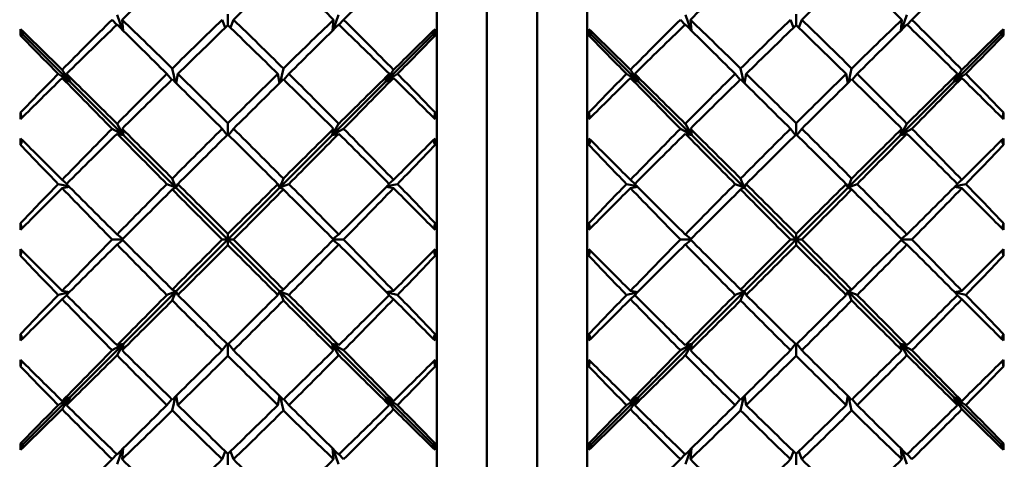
# Model space of a CAD drawing. Header units: inches. Extents: x 0.1 to 17, y 0.3 to 10.7.
# Tile 10 of 74: x 2.656 to 3.147, y 3.554 to 3.774. Entities that reach past the tile are written whole.
import ezdxf

# ---------------------------------------------------------------- set-up
doc = ezdxf.new("R2010")
doc.units = ezdxf.units.IN
doc.header["$LTSCALE"] = 0.5
doc.header["$MEASUREMENT"] = 0
doc.layers.add('Dimension (ANSI)', color=7, linetype='Continuous', lineweight=25)
doc.layers.add('Visible (ANSI)', color=7, linetype='Continuous', lineweight=50)
doc.styles.add('Note Text (ANSI)', font='tahoma.ttf')
doc.dimstyles.new('Default (ANSI)', dxfattribs={"dimscale": 0.5, "dimtxt": 0.12, "dimasz": 0.098425, "dimexe": 0.125, "dimexo": 0.0625, "dimgap": 0.031496, "dimtad": 0, "dimtih": 1, "dimtoh": 1, "dimrnd": 1e-08, "dimzin": 4, "dimdsep": 46, "dimtxsty": 'Note Text (ANSI)', "dimcen": 0.09, "dimdle": 0.393701, "dimclrd": 256, "dimclre": 256, "dimclrt": 256, "dimadec": 0, "dimazin": 1, "dimtfac": 1, "dimtofl": 0, "dimtmove": 0, "dimatfit": 3, "dimfxl": 1, "dimtolj": 1, "dimtzin": 4, "dimlwd": -1, "dimlwe": -1, "dimarcsym": 0})

# ---------------------------------------------------------------- blocks, each defined once
blk = doc.blocks.new('*D8')
at = {"layer": 'Defpoints', "color": 0, "transparency": 16777216}
for p in [(0.76001, 5.39592), (4.98488, 5.39592), (4.8545, 2.79392)]:
    blk.add_point(p, dxfattribs=at)
at = {"layer": 'Dimension (ANSI)', "transparency": 16777216}
for p, q in [((4.95363, 5.39592), (0.69751, 5.39592)), ((0.76001, 5.34671), (0.76001, 4.14192)), ((0.76001, 2.84314), (0.76001, 4.04793)), ((4.82325, 2.79392), (0.69751, 2.79392))]:
    blk.add_line(p, q, dxfattribs=at)
for points in [[(0.75181, 5.34671), (0.76822, 5.34671), (0.76001, 5.39592)], [(0.75181, 2.84314), (0.76822, 2.84314), (0.76001, 2.79392)]]:
    blk.add_solid(points, dxfattribs=at)
at = {"layer": 'Dimension (ANSI)', "transparency": 16777216, "insert": (0.68381, 4.12617), "char_height": 0.06, "attachment_point": 1, "style": 'Note Text (ANSI)'}
blk.add_mtext('\\A1;2.60', dxfattribs=at)

msp = doc.modelspace()

# ---------------------------------------------------------------- linework, layer by layer
at = {"layer": 'Visible (ANSI)'}
for p, q in [((2.86424, 3.22298), (2.86424, 4.10487)), ((2.93924, 3.22298), (2.93924, 4.10487)), ((2.88924, 3.24798), (2.88924, 4.07987)), ((2.91424, 3.24798), (2.91424, 4.07987)), ((2.70221, 3.77358), (2.70452, 3.77101)), ((2.70746, 3.76839), (2.70466, 3.77601)), ((2.70718, 3.77358), (2.70778, 3.76807)), ((2.7587, 3.76962), (2.75713, 3.77358)), ((2.75996, 3.77084), (2.75996, 3.77632)), ((2.76121, 3.76962), (2.76279, 3.77358)), ((2.81214, 3.76807), (2.81274, 3.77358)), ((2.81525, 3.77601), (2.81245, 3.76839)), ((2.8154, 3.77101), (2.81771, 3.77358)), ((2.98577, 3.77358), (2.98808, 3.77101)), ((2.99102, 3.76839), (2.98823, 3.77601)), ((2.99074, 3.77358), (2.99134, 3.76807)), ((3.04227, 3.76962), (3.04069, 3.77358)), ((3.04352, 3.77084), (3.04352, 3.77632)), ((3.04478, 3.76962), (3.04635, 3.77358)), ((3.0957, 3.76807), (3.0963, 3.77358)), ((3.09882, 3.77601), (3.09602, 3.76839)), ((3.09896, 3.77101), (3.10127, 3.77358)), ((2.65768, 3.76621), (2.65656, 3.76889)), ((2.86224, 3.76621), (2.86335, 3.76889)), ((2.94124, 3.76621), (2.94013, 3.76889)), ((3.1458, 3.76621), (3.14692, 3.76889)), ((2.65768, 3.76621), (2.65651, 3.76572)), ((2.65768, 3.76621), (2.6813, 3.74258)), ((2.86224, 3.76621), (2.83862, 3.74258)), ((2.86224, 3.76621), (2.86341, 3.76572)), ((2.94124, 3.76621), (2.94007, 3.76572)), ((2.94124, 3.76621), (2.96486, 3.74258)), ((3.1458, 3.76621), (3.12218, 3.74258)), ((3.1458, 3.76621), (3.14697, 3.76572)), ((2.6813, 3.74258), (2.6773, 3.7486)), ((2.7338, 3.74232), (2.73225, 3.74925)), ((2.78766, 3.74925), (2.78612, 3.74232)), ((2.84262, 3.7486), (2.83862, 3.74258)), ((2.96486, 3.74258), (2.96086, 3.7486)), ((3.01736, 3.74232), (3.01582, 3.74925)), ((3.07122, 3.74925), (3.06968, 3.74232)), ((3.12618, 3.7486), (3.12218, 3.74258)), ((2.67528, 3.74655), (2.6813, 3.74258)), ((2.6813, 3.74258), (2.6773, 3.74449)), ((2.67939, 3.74655), (2.6813, 3.74258)), ((2.72953, 3.74655), (2.73204, 3.74364)), ((2.73501, 3.74655), (2.73414, 3.74198)), ((2.78578, 3.74198), (2.7849, 3.74655)), ((2.78788, 3.74364), (2.79039, 3.74655)), ((2.83862, 3.74258), (2.84464, 3.74655)), ((2.83862, 3.74258), (2.84053, 3.74655)), ((2.84262, 3.74449), (2.83862, 3.74258)), ((2.95884, 3.74655), (2.96486, 3.74258)), ((2.96486, 3.74258), (2.96086, 3.74449)), ((2.96295, 3.74655), (2.96486, 3.74258)), ((3.01309, 3.74655), (3.0156, 3.74364)), ((3.01858, 3.74655), (3.0177, 3.74198)), ((3.06934, 3.74198), (3.06847, 3.74655)), ((3.07144, 3.74364), (3.07395, 3.74655)), ((3.12218, 3.74258), (3.1282, 3.74655)), ((3.12218, 3.74258), (3.12409, 3.74655)), ((3.12618, 3.74449), (3.12218, 3.74258)), ((2.6813, 3.74258), (2.70787, 3.71601)), ((2.83862, 3.74258), (2.81205, 3.71601)), ((2.96486, 3.74258), (2.99143, 3.71601)), ((3.12218, 3.74258), (3.09561, 3.71601)), ((2.657, 3.72442), (2.65651, 3.72721)), ((2.86291, 3.72442), (2.86341, 3.72721)), ((2.94057, 3.72442), (2.94007, 3.72721)), ((3.14648, 3.72442), (3.14697, 3.72721)), ((2.70221, 3.71919), (2.70787, 3.71601)), ((2.70787, 3.71601), (2.70466, 3.72167)), ((2.70718, 3.71919), (2.70787, 3.71601)), ((2.75961, 3.71604), (2.75713, 3.71919)), ((2.75996, 3.71638), (2.75996, 3.72199)), ((2.7603, 3.71604), (2.76279, 3.71919)), ((2.81525, 3.72167), (2.81205, 3.71601)), ((2.81205, 3.71601), (2.81274, 3.71919)), ((2.81205, 3.71601), (2.81771, 3.71919)), ((2.98577, 3.71919), (2.99143, 3.71601)), ((2.99143, 3.71601), (2.98823, 3.72167)), ((2.99074, 3.71919), (2.99143, 3.71601)), ((3.04318, 3.71604), (3.04069, 3.71919)), ((3.04352, 3.71638), (3.04352, 3.72199)), ((3.04387, 3.71604), (3.04635, 3.71919)), ((3.09882, 3.72167), (3.09561, 3.71601)), ((3.09561, 3.71601), (3.0963, 3.71919)), ((3.09561, 3.71601), (3.10127, 3.71919)), ((2.70787, 3.71601), (2.70466, 3.7167)), ((2.70787, 3.71601), (2.73402, 3.68987)), ((2.81205, 3.71601), (2.7859, 3.68987)), ((2.81525, 3.7167), (2.81205, 3.71601)), ((2.99143, 3.71601), (2.98823, 3.7167)), ((2.99143, 3.71601), (3.01758, 3.68987)), ((3.09561, 3.71601), (3.06946, 3.68987)), ((3.09882, 3.7167), (3.09561, 3.71601)), ((2.65754, 3.71342), (2.65651, 3.71115)), ((2.86238, 3.71342), (2.86341, 3.71115)), ((2.9411, 3.71342), (2.94007, 3.71115)), ((3.14594, 3.71342), (3.14697, 3.71115)), ((2.68056, 3.69045), (2.67528, 3.69161)), ((2.6773, 3.6937), (2.67955, 3.69177)), ((2.6773, 3.68952), (2.68081, 3.69019)), ((2.72953, 3.69161), (2.73402, 3.68987)), ((2.73402, 3.68987), (2.73225, 3.69435)), ((2.73402, 3.68987), (2.73225, 3.68887)), ((2.73501, 3.69161), (2.73402, 3.68987)), ((2.73402, 3.68987), (2.75996, 3.66392)), ((2.7859, 3.68987), (2.75996, 3.66392)), ((2.7859, 3.68987), (2.7849, 3.69161)), ((2.78766, 3.69435), (2.7859, 3.68987)), ((2.7859, 3.68987), (2.79039, 3.69161)), ((2.78766, 3.68887), (2.7859, 3.68987)), ((2.8391, 3.69019), (2.84262, 3.68952)), ((2.84464, 3.69161), (2.83936, 3.69045)), ((2.84036, 3.69177), (2.84262, 3.6937)), ((2.96412, 3.69045), (2.95884, 3.69161)), ((2.96086, 3.6937), (2.96311, 3.69177)), ((2.96086, 3.68952), (2.96438, 3.69019)), ((3.01309, 3.69161), (3.01758, 3.68987)), ((3.01758, 3.68987), (3.01582, 3.69435)), ((3.01758, 3.68987), (3.01582, 3.68887)), ((3.01858, 3.69161), (3.01758, 3.68987)), ((3.01758, 3.68987), (3.04352, 3.66392)), ((3.06946, 3.68987), (3.04352, 3.66392)), ((3.06946, 3.68987), (3.06847, 3.69161)), ((3.07122, 3.69435), (3.06946, 3.68987)), ((3.06946, 3.68987), (3.07395, 3.69161)), ((3.07122, 3.68887), (3.06946, 3.68987)), ((3.12266, 3.69019), (3.12618, 3.68952)), ((3.1282, 3.69161), (3.12292, 3.69045)), ((3.12393, 3.69177), (3.12618, 3.6937)), ((2.65718, 3.66938), (2.65651, 3.67202)), ((2.86274, 3.66938), (2.86341, 3.67202)), ((2.94074, 3.66938), (2.94007, 3.67202)), ((3.1463, 3.66938), (3.14697, 3.67202)), ((2.70466, 3.66643), (2.70748, 3.66423)), ((2.75996, 3.66392), (2.75996, 3.66675)), ((2.81244, 3.66423), (2.81525, 3.66643)), ((2.98823, 3.66643), (2.99104, 3.66423)), ((3.04352, 3.66392), (3.04352, 3.66675)), ((3.096, 3.66423), (3.09882, 3.66643)), ((2.70718, 3.66392), (2.70221, 3.66392)), ((2.70466, 3.66142), (2.70748, 3.66362)), ((2.73402, 3.63798), (2.75996, 3.66392)), ((2.75996, 3.66392), (2.75713, 3.66392)), ((2.75996, 3.66392), (2.75996, 3.6611)), ((2.7859, 3.63798), (2.75996, 3.66392)), ((2.75996, 3.66392), (2.76279, 3.66392)), ((2.81244, 3.66362), (2.81525, 3.66142)), ((2.81771, 3.66392), (2.81274, 3.66392)), ((2.99074, 3.66392), (2.98577, 3.66392)), ((2.98823, 3.66142), (2.99104, 3.66362)), ((3.01758, 3.63798), (3.04352, 3.66392)), ((3.04352, 3.66392), (3.04069, 3.66392)), ((3.04352, 3.66392), (3.04352, 3.6611)), ((3.06946, 3.63798), (3.04352, 3.66392)), ((3.04352, 3.66392), (3.04635, 3.66392)), ((3.096, 3.66362), (3.09882, 3.66142)), ((3.10127, 3.66392), (3.0963, 3.66392)), ((2.65718, 3.65847), (2.65651, 3.65583)), ((2.86274, 3.65847), (2.86341, 3.65583)), ((2.94074, 3.65847), (2.94007, 3.65583)), ((3.1463, 3.65847), (3.14697, 3.65583)), ((2.68056, 3.6374), (2.67528, 3.63624)), ((2.6773, 3.63833), (2.68081, 3.63766)), ((2.6773, 3.63415), (2.67955, 3.63607)), ((2.70787, 3.61183), (2.73402, 3.63798)), ((2.73402, 3.63798), (2.72953, 3.63624)), ((2.73225, 3.63898), (2.73402, 3.63798)), ((2.73225, 3.6335), (2.73402, 3.63798)), ((2.73402, 3.63798), (2.73501, 3.63624)), ((2.7849, 3.63624), (2.7859, 3.63798)), ((2.7859, 3.63798), (2.78766, 3.63898)), ((2.81205, 3.61183), (2.7859, 3.63798)), ((2.7859, 3.63798), (2.78766, 3.6335)), ((2.79039, 3.63624), (2.7859, 3.63798)), ((2.8391, 3.63766), (2.84262, 3.63833)), ((2.84464, 3.63624), (2.83936, 3.6374)), ((2.84036, 3.63607), (2.84262, 3.63415)), ((2.96412, 3.6374), (2.95884, 3.63624)), ((2.96086, 3.63833), (2.96438, 3.63766)), ((2.96086, 3.63415), (2.96311, 3.63607)), ((2.99143, 3.61183), (3.01758, 3.63798)), ((3.01758, 3.63798), (3.01309, 3.63624)), ((3.01582, 3.63898), (3.01758, 3.63798)), ((3.01582, 3.6335), (3.01758, 3.63798)), ((3.01758, 3.63798), (3.01858, 3.63624)), ((3.06847, 3.63624), (3.06946, 3.63798)), ((3.06946, 3.63798), (3.07122, 3.63898)), ((3.09561, 3.61183), (3.06946, 3.63798)), ((3.06946, 3.63798), (3.07122, 3.6335)), ((3.07395, 3.63624), (3.06946, 3.63798)), ((3.12266, 3.63766), (3.12618, 3.63833)), ((3.1282, 3.63624), (3.12292, 3.6374)), ((3.12393, 3.63607), (3.12618, 3.63415)), ((2.65754, 3.61443), (2.65651, 3.6167)), ((2.86238, 3.61443), (2.86341, 3.6167)), ((2.9411, 3.61443), (2.94007, 3.6167)), ((3.14594, 3.61443), (3.14697, 3.6167)), ((2.6813, 3.58526), (2.70787, 3.61183)), ((2.70787, 3.61183), (2.70221, 3.60866)), ((2.70466, 3.61114), (2.70787, 3.61183)), ((2.70466, 3.60618), (2.70787, 3.61183)), ((2.70787, 3.61183), (2.70718, 3.60866)), ((2.75961, 3.61181), (2.75713, 3.60866)), ((2.75996, 3.61147), (2.75996, 3.60585)), ((2.7603, 3.61181), (2.76279, 3.60866)), ((2.81274, 3.60866), (2.81205, 3.61183)), ((2.81205, 3.61183), (2.81525, 3.61114)), ((2.81771, 3.60866), (2.81205, 3.61183)), ((2.81205, 3.61183), (2.81525, 3.60618)), ((2.83862, 3.58526), (2.81205, 3.61183)), ((2.96486, 3.58526), (2.99143, 3.61183)), ((2.99143, 3.61183), (2.98577, 3.60866)), ((2.98823, 3.61114), (2.99143, 3.61183)), ((2.98823, 3.60618), (2.99143, 3.61183)), ((2.99143, 3.61183), (2.99074, 3.60866)), ((3.04318, 3.61181), (3.04069, 3.60866)), ((3.04352, 3.61147), (3.04352, 3.60585)), ((3.04387, 3.61181), (3.04635, 3.60866)), ((3.0963, 3.60866), (3.09561, 3.61183)), ((3.09561, 3.61183), (3.09882, 3.61114)), ((3.10127, 3.60866), (3.09561, 3.61183)), ((3.09561, 3.61183), (3.09882, 3.60618)), ((3.12218, 3.58526), (3.09561, 3.61183)), ((2.657, 3.60343), (2.65651, 3.60064)), ((2.86291, 3.60343), (2.86341, 3.60064)), ((2.94057, 3.60343), (2.94007, 3.60064)), ((3.14648, 3.60343), (3.14697, 3.60064)), ((2.65768, 3.56164), (2.6813, 3.58526)), ((2.6813, 3.58526), (2.67528, 3.5813)), ((2.6773, 3.58336), (2.6813, 3.58526)), ((2.6773, 3.57924), (2.6813, 3.58526)), ((2.6813, 3.58526), (2.67939, 3.5813)), ((2.72953, 3.5813), (2.73204, 3.58421)), ((2.7338, 3.58553), (2.73225, 3.5786)), ((2.73501, 3.5813), (2.73414, 3.58587)), ((2.78578, 3.58587), (2.7849, 3.5813)), ((2.78766, 3.5786), (2.78612, 3.58553)), ((2.78788, 3.58421), (2.79039, 3.5813)), ((2.83862, 3.58526), (2.84262, 3.58336)), ((2.84464, 3.5813), (2.83862, 3.58526)), ((2.84053, 3.5813), (2.83862, 3.58526)), ((2.83862, 3.58526), (2.84262, 3.57924)), ((2.86224, 3.56164), (2.83862, 3.58526)), ((2.94124, 3.56164), (2.96486, 3.58526)), ((2.96486, 3.58526), (2.95884, 3.5813)), ((2.96086, 3.58336), (2.96486, 3.58526)), ((2.96086, 3.57924), (2.96486, 3.58526)), ((2.96486, 3.58526), (2.96295, 3.5813)), ((3.01309, 3.5813), (3.0156, 3.58421)), ((3.01736, 3.58553), (3.01582, 3.5786)), ((3.01858, 3.5813), (3.0177, 3.58587)), ((3.06934, 3.58587), (3.06847, 3.5813)), ((3.07122, 3.5786), (3.06968, 3.58553)), ((3.07144, 3.58421), (3.07395, 3.5813)), ((3.12218, 3.58526), (3.12618, 3.58336)), ((3.1282, 3.5813), (3.12218, 3.58526)), ((3.12409, 3.5813), (3.12218, 3.58526)), ((3.12218, 3.58526), (3.12618, 3.57924)), ((3.1458, 3.56164), (3.12218, 3.58526)), ((2.65768, 3.56164), (2.65651, 3.56213)), ((2.86224, 3.56164), (2.86341, 3.56213)), ((2.94124, 3.56164), (2.94007, 3.56213)), ((3.1458, 3.56164), (3.14697, 3.56213)), ((2.65768, 3.56164), (2.65656, 3.55895)), ((2.70746, 3.55946), (2.70466, 3.55184)), ((2.70718, 3.55427), (2.70778, 3.55978)), ((2.7587, 3.55822), (2.75713, 3.55427)), ((2.75996, 3.55701), (2.75996, 3.55153)), ((2.76121, 3.55822), (2.76279, 3.55427)), ((2.81214, 3.55978), (2.81274, 3.55427)), ((2.81525, 3.55184), (2.81245, 3.55946)), ((2.86224, 3.56164), (2.86335, 3.55895)), ((2.94124, 3.56164), (2.94013, 3.55895)), ((2.99102, 3.55946), (2.98823, 3.55184)), ((2.99074, 3.55427), (2.99134, 3.55978)), ((3.04227, 3.55822), (3.04069, 3.55427)), ((3.04352, 3.55701), (3.04352, 3.55153)), ((3.04478, 3.55822), (3.04635, 3.55427)), ((3.0957, 3.55978), (3.0963, 3.55427)), ((3.09882, 3.55184), (3.09602, 3.55946)), ((3.1458, 3.56164), (3.14692, 3.55895)), ((2.70221, 3.55427), (2.70452, 3.55683)), ((2.8154, 3.55683), (2.81771, 3.55427)), ((2.98577, 3.55427), (2.98808, 3.55683)), ((3.09896, 3.55683), (3.10127, 3.55427))]:
    msp.add_line(p, q, dxfattribs=at)
for centre, major_axis, ratio, start_param, end_param in [((2.71918, 3.66392), (0.44306, 0.4409), 0.013547, 1.274995, 1.333081), ((3.00274, 3.66392), (0.44306, 0.4409), 0.013547, 1.274995, 1.333081), ((2.71918, 3.66392), (0.43885, 0.43664), 0.140115, 1.402772, 1.459374), ((2.71918, 3.66392), (0.44182, 0.43965), 0.076526, 1.33962, 1.396222), ((2.80074, 3.66392), (0.43885, -0.43664), 0.140115, 1.682218, 1.73882), ((3.00274, 3.66392), (0.43885, 0.43664), 0.140115, 1.402772, 1.459374), ((3.00274, 3.66392), (0.44182, 0.43965), 0.076526, 1.33962, 1.396222), ((3.0843, 3.66392), (0.43885, -0.43664), 0.140115, 1.682218, 1.73882), ((2.80074, 3.66392), (0.43076, 0.42841), 0.242363, 1.558503, 1.616589), ((2.71918, 3.66392), (0.44034, -0.43815), 0.112588, 1.652849, 1.709452), ((2.80074, 3.66392), (0.4364, 0.43415), 0.176754, 1.495306, 1.551908), ((2.71918, 3.66392), (0.4364, -0.43415), 0.176754, 1.589685, 1.646287), ((2.80074, 3.66392), (0.44034, 0.43815), 0.112588, 1.432141, 1.488743), ((2.71918, 3.66392), (0.43076, -0.42841), 0.242363, 1.525004, 1.58309), ((3.0843, 3.66392), (0.43076, 0.42841), 0.242363, 1.558503, 1.616589), ((3.00274, 3.66392), (0.44034, -0.43815), 0.112588, 1.652849, 1.709452), ((3.0843, 3.66392), (0.4364, 0.43415), 0.176754, 1.495306, 1.551908), ((3.00274, 3.66392), (0.4364, -0.43415), 0.176754, 1.589685, 1.646287), ((3.0843, 3.66392), (0.44034, 0.43815), 0.112588, 1.432141, 1.488743), ((3.00274, 3.66392), (0.43076, -0.42841), 0.242363, 1.525004, 1.58309), ((2.68651, 3.66392), (0, -0.44094), 0.069927, 4.472024, 4.479424), ((2.71918, 3.66392), (0.44256, -0.4404), 0.049325, 1.714512, 1.761635), ((2.71918, 3.66392), (0.43885, 0.43664), 0.140115, 1.465052, 1.522206), ((2.80074, 3.66392), (0.44306, -0.4409), 0.013547, 1.74568, 1.802834), ((2.71918, 3.66392), (0.44182, 0.43965), 0.076526, 1.402634, 1.459054), ((2.80074, 3.66392), (0.44182, -0.43965), 0.076526, 1.682539, 1.738958), ((2.71918, 3.66392), (0.44306, 0.4409), 0.013547, 1.338759, 1.395913), ((2.80074, 3.66392), (0.43885, -0.43664), 0.140115, 1.619386, 1.67654), ((2.80074, 3.66392), (0.44256, 0.4404), 0.049325, 1.379958, 1.427081), ((2.83341, 3.66392), (0, -0.44094), 0.069927, 1.803761, 1.811161), ((2.97007, 3.66392), (0, -0.44094), 0.069927, 4.472024, 4.479424), ((3.00274, 3.66392), (0.44256, -0.4404), 0.049325, 1.714512, 1.761635), ((3.00274, 3.66392), (0.43885, 0.43664), 0.140115, 1.465052, 1.522206), ((3.0843, 3.66392), (0.44306, -0.4409), 0.013547, 1.74568, 1.802834), ((3.00274, 3.66392), (0.44182, 0.43965), 0.076526, 1.402634, 1.459054), ((3.0843, 3.66392), (0.44182, -0.43965), 0.076526, 1.682539, 1.738958), ((3.00274, 3.66392), (0.44306, 0.4409), 0.013547, 1.338759, 1.395913), ((3.0843, 3.66392), (0.43885, -0.43664), 0.140115, 1.619386, 1.67654), ((3.0843, 3.66392), (0.44256, 0.4404), 0.049325, 1.379958, 1.427081), ((3.11697, 3.66392), (0, -0.44094), 0.069927, 1.803761, 1.811161), ((2.80074, 3.66392), (0.44256, -0.4404), 0.049325, 4.429898, 4.474367), ((2.71918, 3.66392), (0.44256, 0.4404), 0.049325, 4.950411, 4.99488), ((3.0843, 3.66392), (0.44256, -0.4404), 0.049325, 4.429898, 4.474367), ((3.00274, 3.66392), (0.44256, 0.4404), 0.049325, 4.950411, 4.99488), ((2.80074, 3.66392), (0.43076, 0.42841), 0.242363, 1.621335, 1.665804), ((2.71918, 3.66392), (0.43885, 0.43664), 0.140115, 1.526952, 1.574075), ((2.80074, 3.66392), (0.44256, -0.4404), 0.049325, 4.479113, 4.537199), ((2.71918, 3.66392), (0.44256, -0.4404), 0.049325, 1.652612, 1.709766), ((2.80074, 3.66392), (0.4364, 0.43415), 0.176754, 1.558138, 1.615292), ((2.71918, 3.66392), (0.44182, 0.43965), 0.076526, 1.465283, 1.521885), ((2.80074, 3.66392), (0.44306, -0.4409), 0.013547, 1.682848, 1.73945), ((2.71918, 3.66392), (0.44034, -0.43815), 0.112588, 1.5902, 1.64662), ((2.80074, 3.66392), (0.44034, 0.43815), 0.112588, 1.494973, 1.551392), ((2.71918, 3.66392), (0.44306, 0.4409), 0.013547, 1.402143, 1.458745), ((2.80074, 3.66392), (0.44182, -0.43965), 0.076526, 1.619707, 1.676309), ((2.71918, 3.66392), (0.4364, -0.43415), 0.176754, 1.526301, 1.583455), ((2.80074, 3.66392), (0.44256, 0.4404), 0.049325, 1.431827, 1.488981), ((2.71918, 3.66392), (0.44256, 0.4404), 0.049325, 4.887579, 4.945665), ((2.80074, 3.66392), (0.43885, -0.43664), 0.140115, 1.567517, 1.614641), ((2.71918, 3.66392), (0.43076, -0.42841), 0.242363, 1.475788, 1.520258), ((3.0843, 3.66392), (0.43076, 0.42841), 0.242363, 1.621335, 1.665804), ((3.00274, 3.66392), (0.43885, 0.43664), 0.140115, 1.526952, 1.574075), ((3.0843, 3.66392), (0.44256, -0.4404), 0.049325, 4.479113, 4.537199), ((3.00274, 3.66392), (0.44256, -0.4404), 0.049325, 1.652612, 1.709766), ((3.0843, 3.66392), (0.4364, 0.43415), 0.176754, 1.558138, 1.615292), ((3.00274, 3.66392), (0.44182, 0.43965), 0.076526, 1.465283, 1.521885), ((3.0843, 3.66392), (0.44306, -0.4409), 0.013547, 1.682848, 1.73945), ((3.00274, 3.66392), (0.44034, -0.43815), 0.112588, 1.5902, 1.64662), ((3.0843, 3.66392), (0.44034, 0.43815), 0.112588, 1.494973, 1.551392), ((3.00274, 3.66392), (0.44306, 0.4409), 0.013547, 1.402143, 1.458745), ((3.0843, 3.66392), (0.44182, -0.43965), 0.076526, 1.619707, 1.676309), ((3.00274, 3.66392), (0.4364, -0.43415), 0.176754, 1.526301, 1.583455), ((3.0843, 3.66392), (0.44256, 0.4404), 0.049325, 1.431827, 1.488981), ((3.00274, 3.66392), (0.44256, 0.4404), 0.049325, 4.887579, 4.945665), ((3.0843, 3.66392), (0.43885, -0.43664), 0.140115, 1.567517, 1.614641), ((3.00274, 3.66392), (0.43076, -0.42841), 0.242363, 1.475788, 1.520258), ((2.68651, 3.66392), (0.0114, -0.44094), 0.064973, 4.566683, 4.574083), ((2.83341, 3.66392), (-0.0114, -0.44094), 0.064973, 1.709103, 1.716502), ((2.97007, 3.66392), (0.0114, -0.44094), 0.064973, 4.566683, 4.574083), ((3.11697, 3.66392), (-0.0114, -0.44094), 0.064973, 1.709103, 1.716502), ((2.80074, 3.66392), (0.4364, 0.43415), 0.176754, 1.62097, 1.679056), ((2.71918, 3.66392), (0.44256, -0.4404), 0.049325, 1.590332, 1.646934), ((2.80074, 3.66392), (0.44034, 0.43815), 0.112588, 1.557805, 1.614407), ((2.71918, 3.66392), (0.44034, -0.43815), 0.112588, 1.527186, 1.583788), ((2.80074, 3.66392), (0.44256, 0.4404), 0.049325, 1.494659, 1.551261), ((2.71918, 3.66392), (0.4364, -0.43415), 0.176754, 1.462537, 1.520623), ((3.0843, 3.66392), (0.4364, 0.43415), 0.176754, 1.62097, 1.679056), ((3.00274, 3.66392), (0.44256, -0.4404), 0.049325, 1.590332, 1.646934), ((3.0843, 3.66392), (0.44034, 0.43815), 0.112588, 1.557805, 1.614407), ((3.00274, 3.66392), (0.44034, -0.43815), 0.112588, 1.527186, 1.583788), ((3.0843, 3.66392), (0.44256, 0.4404), 0.049325, 1.494659, 1.551261), ((3.00274, 3.66392), (0.4364, -0.43415), 0.176754, 1.462537, 1.520623), ((2.68651, 3.66392), (-0.00388, -0.44094), 0.06937, 4.598299, 4.605699), ((2.71918, 3.66392), (0.44306, -0.4409), 0.013547, 4.584076, 4.631199), ((2.71918, 3.66392), (0.44182, 0.43965), 0.076526, 1.527563, 1.584717), ((2.80074, 3.66392), (0.44256, -0.4404), 0.049325, 4.542877, 4.600031), ((2.71918, 3.66392), (0.44306, 0.4409), 0.013547, 1.465157, 1.521577), ((2.80074, 3.66392), (0.44306, -0.4409), 0.013547, 1.620016, 1.676435), ((2.71918, 3.66392), (0.44256, 0.4404), 0.049325, 4.824747, 4.881901), ((2.80074, 3.66392), (0.44182, -0.43965), 0.076526, 1.556875, 1.614029), ((2.80074, 3.66392), (0.44306, 0.4409), 0.013547, 4.793579, 4.840702), ((2.83341, 3.66392), (0.00388, -0.44094), 0.06937, 1.677487, 1.684886), ((2.97007, 3.66392), (-0.00388, -0.44094), 0.06937, 4.598299, 4.605699), ((3.00274, 3.66392), (0.44306, -0.4409), 0.013547, 4.584076, 4.631199), ((3.00274, 3.66392), (0.44182, 0.43965), 0.076526, 1.527563, 1.584717), ((3.0843, 3.66392), (0.44256, -0.4404), 0.049325, 4.542877, 4.600031), ((3.00274, 3.66392), (0.44306, 0.4409), 0.013547, 1.465157, 1.521577), ((3.0843, 3.66392), (0.44306, -0.4409), 0.013547, 1.620016, 1.676435), ((3.00274, 3.66392), (0.44256, 0.4404), 0.049325, 4.824747, 4.881901), ((3.0843, 3.66392), (0.44182, -0.43965), 0.076526, 1.556875, 1.614029), ((3.0843, 3.66392), (0.44306, 0.4409), 0.013547, 4.793579, 4.840702), ((3.11697, 3.66392), (0.00388, -0.44094), 0.06937, 1.677487, 1.684886), ((2.80074, 3.66392), (0.44034, -0.43815), 0.112588, 4.492415, 4.536885), ((2.71918, 3.66392), (0.44034, 0.43815), 0.112588, 4.887893, 4.932363), ((3.0843, 3.66392), (0.44034, -0.43815), 0.112588, 4.492415, 4.536885), ((3.00274, 3.66392), (0.44034, 0.43815), 0.112588, 4.887893, 4.932363), ((2.80074, 3.66392), (0.4364, 0.43415), 0.176754, 1.683801, 1.728271), ((2.71918, 3.66392), (0.44306, -0.4409), 0.013547, 4.635945, 4.693099), ((2.80074, 3.66392), (0.44034, 0.43815), 0.112588, 1.620637, 1.677791), ((2.71918, 3.66392), (0.44256, -0.4404), 0.049325, 1.527683, 1.584102), ((2.80074, 3.66392), (0.44256, 0.4404), 0.049325, 1.557491, 1.61391), ((2.71918, 3.66392), (0.44034, -0.43815), 0.112588, 1.463802, 1.520956), ((2.80074, 3.66392), (0.44306, 0.4409), 0.013547, 4.731679, 4.788833), ((2.71918, 3.66392), (0.4364, -0.43415), 0.176754, 1.413322, 1.457791), ((3.0843, 3.66392), (0.4364, 0.43415), 0.176754, 1.683801, 1.728271), ((3.00274, 3.66392), (0.44306, -0.4409), 0.013547, 4.635945, 4.693099), ((3.0843, 3.66392), (0.44034, 0.43815), 0.112588, 1.620637, 1.677791), ((3.00274, 3.66392), (0.44256, -0.4404), 0.049325, 1.527683, 1.584102), ((3.0843, 3.66392), (0.44256, 0.4404), 0.049325, 1.557491, 1.61391), ((3.00274, 3.66392), (0.44034, -0.43815), 0.112588, 1.463802, 1.520956), ((3.0843, 3.66392), (0.44306, 0.4409), 0.013547, 4.731679, 4.788833), ((3.00274, 3.66392), (0.4364, -0.43415), 0.176754, 1.413322, 1.457791), ((2.71918, 3.66392), (0.44182, 0.43965), 0.076526, 1.589463, 1.636586), ((2.80074, 3.66392), (0.44034, -0.43815), 0.112588, 4.541631, 4.599717), ((2.71918, 3.66392), (0.44306, 0.4409), 0.013547, 1.527807, 1.584409), ((2.80074, 3.66392), (0.44256, -0.4404), 0.049325, 4.606261, 4.662863), ((2.71918, 3.66392), (0.44256, 0.4404), 0.049325, 4.761915, 4.818517), ((2.80074, 3.66392), (0.44306, -0.4409), 0.013547, 1.557184, 1.613786), ((2.71918, 3.66392), (0.44034, 0.43815), 0.112588, 4.825061, 4.883147), ((2.80074, 3.66392), (0.44182, -0.43965), 0.076526, 1.505006, 1.55213), ((3.00274, 3.66392), (0.44182, 0.43965), 0.076526, 1.589463, 1.636586), ((3.0843, 3.66392), (0.44034, -0.43815), 0.112588, 4.541631, 4.599717), ((3.00274, 3.66392), (0.44306, 0.4409), 0.013547, 1.527807, 1.584409), ((3.0843, 3.66392), (0.44256, -0.4404), 0.049325, 4.606261, 4.662863), ((3.00274, 3.66392), (0.44256, 0.4404), 0.049325, 4.761915, 4.818517), ((3.0843, 3.66392), (0.44306, -0.4409), 0.013547, 1.557184, 1.613786), ((3.00274, 3.66392), (0.44034, 0.43815), 0.112588, 4.825061, 4.883147), ((3.0843, 3.66392), (0.44182, -0.43965), 0.076526, 1.505006, 1.55213), ((2.68651, 3.66392), (0.0077, -0.44094), 0.067709, 4.692844, 4.700243), ((2.83341, 3.66392), (-0.0077, -0.44094), 0.067709, 1.582942, 1.590342), ((2.97007, 3.66392), (0.0077, -0.44094), 0.067709, 4.692844, 4.700243), ((3.11697, 3.66392), (-0.0077, -0.44094), 0.067709, 1.582942, 1.590342), ((2.80074, 3.66392), (0.44034, 0.43815), 0.112588, 1.683469, 1.741555), ((2.71918, 3.66392), (0.44306, 0.4409), 0.013547, 1.590087, 1.64724), ((2.80074, 3.66392), (0.44034, -0.43815), 0.112588, 4.605395, 4.662549), ((2.71918, 3.66392), (0.44306, -0.4409), 0.013547, 4.698777, 4.755379), ((2.80074, 3.66392), (0.44256, 0.4404), 0.049325, 1.620322, 1.676925), ((2.71918, 3.66392), (0.44256, 0.4404), 0.049325, 4.699083, 4.755503), ((2.80074, 3.66392), (0.44256, -0.4404), 0.049325, 4.669275, 4.725695), ((2.71918, 3.66392), (0.44256, -0.4404), 0.049325, 1.464668, 1.52127), ((2.80074, 3.66392), (0.44306, 0.4409), 0.013547, 4.669399, 4.726001), ((2.71918, 3.66392), (0.44034, 0.43815), 0.112588, 4.762229, 4.819383), ((2.80074, 3.66392), (0.44306, -0.4409), 0.013547, 1.494352, 1.551506), ((2.71918, 3.66392), (0.44034, -0.43815), 0.112588, 1.400038, 1.458124), ((3.0843, 3.66392), (0.44034, 0.43815), 0.112588, 1.683469, 1.741555), ((3.00274, 3.66392), (0.44306, 0.4409), 0.013547, 1.590087, 1.64724), ((3.0843, 3.66392), (0.44034, -0.43815), 0.112588, 4.605395, 4.662549), ((3.00274, 3.66392), (0.44306, -0.4409), 0.013547, 4.698777, 4.755379), ((3.0843, 3.66392), (0.44256, 0.4404), 0.049325, 1.620322, 1.676925), ((3.00274, 3.66392), (0.44256, 0.4404), 0.049325, 4.699083, 4.755503), ((3.0843, 3.66392), (0.44256, -0.4404), 0.049325, 4.669275, 4.725695), ((3.00274, 3.66392), (0.44256, -0.4404), 0.049325, 1.464668, 1.52127), ((3.0843, 3.66392), (0.44306, 0.4409), 0.013547, 4.669399, 4.726001), ((3.00274, 3.66392), (0.44034, 0.43815), 0.112588, 4.762229, 4.819383), ((3.0843, 3.66392), (0.44306, -0.4409), 0.013547, 1.494352, 1.551506), ((3.00274, 3.66392), (0.44034, -0.43815), 0.112588, 1.400038, 1.458124), ((2.68651, 3.66392), (-0.0077, -0.44094), 0.067709, 4.724535, 4.731934), ((2.80074, 3.66392), (0.4364, -0.43415), 0.176754, 4.554914, 4.599384), ((2.71918, 3.66392), (0.44182, -0.43965), 0.076526, 4.646599, 4.693722), ((2.80074, 3.66392), (0.44182, 0.43965), 0.076526, 4.731056, 4.778179), ((2.71918, 3.66392), (0.4364, 0.43415), 0.176754, 4.825394, 4.869864), ((2.83341, 3.66392), (0.0077, -0.44094), 0.067709, 1.551251, 1.558651), ((2.97007, 3.66392), (-0.0077, -0.44094), 0.067709, 4.724535, 4.731934), ((3.0843, 3.66392), (0.4364, -0.43415), 0.176754, 4.554914, 4.599384), ((3.00274, 3.66392), (0.44182, -0.43965), 0.076526, 4.646599, 4.693722), ((3.0843, 3.66392), (0.44182, 0.43965), 0.076526, 4.731056, 4.778179), ((3.00274, 3.66392), (0.4364, 0.43415), 0.176754, 4.825394, 4.869864), ((3.11697, 3.66392), (0.0077, -0.44094), 0.067709, 1.551251, 1.558651), ((2.80074, 3.66392), (0.44034, 0.43815), 0.112588, 1.7463, 1.79077), ((2.71918, 3.66392), (0.44182, -0.43965), 0.076526, 4.698468, 4.755622), ((2.80074, 3.66392), (0.44256, 0.4404), 0.049325, 1.683154, 1.740308), ((2.71918, 3.66392), (0.44306, -0.4409), 0.013547, 4.761609, 4.818028), ((2.80074, 3.66392), (0.44306, 0.4409), 0.013547, 4.60675, 4.663169), ((2.71918, 3.66392), (0.44256, -0.4404), 0.049325, 1.401284, 1.458438), ((2.80074, 3.66392), (0.44182, 0.43965), 0.076526, 4.669156, 4.72631), ((2.71918, 3.66392), (0.44034, -0.43815), 0.112588, 1.350823, 1.395292), ((3.0843, 3.66392), (0.44034, 0.43815), 0.112588, 1.7463, 1.79077), ((3.00274, 3.66392), (0.44182, -0.43965), 0.076526, 4.698468, 4.755622), ((3.0843, 3.66392), (0.44256, 0.4404), 0.049325, 1.683154, 1.740308), ((3.00274, 3.66392), (0.44306, -0.4409), 0.013547, 4.761609, 4.818028), ((3.0843, 3.66392), (0.44306, 0.4409), 0.013547, 4.60675, 4.663169), ((3.00274, 3.66392), (0.44256, -0.4404), 0.049325, 1.401284, 1.458438), ((3.0843, 3.66392), (0.44182, 0.43965), 0.076526, 4.669156, 4.72631), ((3.00274, 3.66392), (0.44034, -0.43815), 0.112588, 1.350823, 1.395292), ((2.71918, 3.66392), (0.44306, 0.4409), 0.013547, 1.651986, 1.699109), ((2.80074, 3.66392), (0.4364, -0.43415), 0.176754, 4.60413, 4.662216), ((2.71918, 3.66392), (0.44256, 0.4404), 0.049325, 4.636251, 4.692853), ((2.80074, 3.66392), (0.44034, -0.43815), 0.112588, 4.668778, 4.72538), ((2.71918, 3.66392), (0.44034, 0.43815), 0.112588, 4.699397, 4.756), ((2.80074, 3.66392), (0.44256, -0.4404), 0.049325, 4.731925, 4.788527), ((2.71918, 3.66392), (0.4364, 0.43415), 0.176754, 4.762562, 4.820648), ((2.80074, 3.66392), (0.44306, -0.4409), 0.013547, 1.442483, 1.489606), ((3.00274, 3.66392), (0.44306, 0.4409), 0.013547, 1.651986, 1.699109), ((3.0843, 3.66392), (0.4364, -0.43415), 0.176754, 4.60413, 4.662216), ((3.00274, 3.66392), (0.44256, 0.4404), 0.049325, 4.636251, 4.692853), ((3.0843, 3.66392), (0.44034, -0.43815), 0.112588, 4.668778, 4.72538), ((3.00274, 3.66392), (0.44034, 0.43815), 0.112588, 4.699397, 4.756), ((3.0843, 3.66392), (0.44256, -0.4404), 0.049325, 4.731925, 4.788527), ((3.00274, 3.66392), (0.4364, 0.43415), 0.176754, 4.762562, 4.820648), ((3.0843, 3.66392), (0.44306, -0.4409), 0.013547, 1.442483, 1.489606), ((2.68651, 3.66392), (0.00388, -0.44094), 0.06937, 4.819079, 4.826479), ((2.83341, 3.66392), (-0.00388, -0.44094), 0.06937, 1.456706, 1.464106), ((2.97007, 3.66392), (0.00388, -0.44094), 0.06937, 4.819079, 4.826479), ((3.11697, 3.66392), (-0.00388, -0.44094), 0.06937, 1.456706, 1.464106), ((2.80074, 3.66392), (0.44256, 0.4404), 0.049325, 1.745986, 1.804072), ((2.71918, 3.66392), (0.44256, 0.4404), 0.049325, 4.573419, 4.630573), ((2.80074, 3.66392), (0.4364, -0.43415), 0.176754, 4.667894, 4.725048), ((2.71918, 3.66392), (0.44182, -0.43965), 0.076526, 4.7613, 4.817902), ((2.80074, 3.66392), (0.44306, 0.4409), 0.013547, 4.543735, 4.600338), ((2.71918, 3.66392), (0.44306, -0.4409), 0.013547, 4.82444, 4.881042), ((2.80074, 3.66392), (0.44182, 0.43965), 0.076526, 4.606876, 4.663478), ((2.71918, 3.66392), (0.4364, 0.43415), 0.176754, 4.69973, 4.756884), ((2.80074, 3.66392), (0.44256, -0.4404), 0.049325, 4.794205, 4.851358), ((2.71918, 3.66392), (0.44256, -0.4404), 0.049325, 1.337521, 1.395607), ((3.0843, 3.66392), (0.44256, 0.4404), 0.049325, 1.745986, 1.804072), ((3.00274, 3.66392), (0.44256, 0.4404), 0.049325, 4.573419, 4.630573), ((3.0843, 3.66392), (0.4364, -0.43415), 0.176754, 4.667894, 4.725048), ((3.00274, 3.66392), (0.44182, -0.43965), 0.076526, 4.7613, 4.817902), ((3.0843, 3.66392), (0.44306, 0.4409), 0.013547, 4.543735, 4.600338), ((3.00274, 3.66392), (0.44306, -0.4409), 0.013547, 4.82444, 4.881042), ((3.0843, 3.66392), (0.44182, 0.43965), 0.076526, 4.606876, 4.663478), ((3.00274, 3.66392), (0.4364, 0.43415), 0.176754, 4.69973, 4.756884), ((3.0843, 3.66392), (0.44256, -0.4404), 0.049325, 4.794205, 4.851358), ((3.00274, 3.66392), (0.44256, -0.4404), 0.049325, 1.337521, 1.395607), ((2.68651, 3.66392), (-0.0114, -0.44094), 0.064973, 4.850695, 4.858095), ((2.71918, 3.66392), (0.43885, -0.43664), 0.140115, 4.70911, 4.756233), ((2.71918, 3.66392), (0.44034, 0.43815), 0.112588, 4.636566, 4.692985), ((2.80074, 3.66392), (0.44034, -0.43815), 0.112588, 4.731793, 4.788212), ((2.80074, 3.66392), (0.43885, 0.43664), 0.140115, 4.668545, 4.715668), ((2.83341, 3.66392), (0.0114, -0.44094), 0.064973, 1.425091, 1.43249), ((2.97007, 3.66392), (-0.0114, -0.44094), 0.064973, 4.850695, 4.858095), ((3.00274, 3.66392), (0.43885, -0.43664), 0.140115, 4.70911, 4.756233), ((3.00274, 3.66392), (0.44034, 0.43815), 0.112588, 4.636566, 4.692985), ((3.0843, 3.66392), (0.44034, -0.43815), 0.112588, 4.731793, 4.788212), ((3.0843, 3.66392), (0.43885, 0.43664), 0.140115, 4.668545, 4.715668), ((3.11697, 3.66392), (0.0114, -0.44094), 0.064973, 1.425091, 1.43249), ((2.80074, 3.66392), (0.43076, -0.42841), 0.242363, 4.617381, 4.661851), ((2.71918, 3.66392), (0.43076, 0.42841), 0.242363, 4.762927, 4.807397), ((3.0843, 3.66392), (0.43076, -0.42841), 0.242363, 4.617381, 4.661851), ((3.00274, 3.66392), (0.43076, 0.42841), 0.242363, 4.762927, 4.807397), ((2.80074, 3.66392), (0.44256, 0.4404), 0.049325, 1.808818, 1.853287), ((2.71918, 3.66392), (0.44256, 0.4404), 0.049325, 4.521551, 4.568674), ((2.80074, 3.66392), (0.43076, -0.42841), 0.242363, 4.666596, 4.724682), ((2.71918, 3.66392), (0.43885, -0.43664), 0.140115, 4.760979, 4.818133), ((2.80074, 3.66392), (0.44306, 0.4409), 0.013547, 4.480352, 4.537506), ((2.71918, 3.66392), (0.44034, 0.43815), 0.112588, 4.573734, 4.630336), ((2.80074, 3.66392), (0.4364, -0.43415), 0.176754, 4.731277, 4.787879), ((2.71918, 3.66392), (0.44182, -0.43965), 0.076526, 4.824132, 4.880551), ((2.80074, 3.66392), (0.44182, 0.43965), 0.076526, 4.544227, 4.600646), ((2.71918, 3.66392), (0.4364, 0.43415), 0.176754, 4.636899, 4.693501), ((2.80074, 3.66392), (0.44034, -0.43815), 0.112588, 4.794442, 4.851044), ((2.71918, 3.66392), (0.44306, -0.4409), 0.013547, 4.887272, 4.944426), ((2.80074, 3.66392), (0.43885, 0.43664), 0.140115, 4.606645, 4.663799), ((2.71918, 3.66392), (0.43076, 0.42841), 0.242363, 4.700096, 4.758182), ((2.80074, 3.66392), (0.44256, -0.4404), 0.049325, 4.856104, 4.903227), ((2.71918, 3.66392), (0.44256, -0.4404), 0.049325, 1.288305, 1.332775), ((3.0843, 3.66392), (0.44256, 0.4404), 0.049325, 1.808818, 1.853287), ((3.00274, 3.66392), (0.44256, 0.4404), 0.049325, 4.521551, 4.568674), ((3.0843, 3.66392), (0.43076, -0.42841), 0.242363, 4.666596, 4.724682), ((3.00274, 3.66392), (0.43885, -0.43664), 0.140115, 4.760979, 4.818133), ((3.0843, 3.66392), (0.44306, 0.4409), 0.013547, 4.480352, 4.537506), ((3.00274, 3.66392), (0.44034, 0.43815), 0.112588, 4.573734, 4.630336), ((3.0843, 3.66392), (0.4364, -0.43415), 0.176754, 4.731277, 4.787879), ((3.00274, 3.66392), (0.44182, -0.43965), 0.076526, 4.824132, 4.880551), ((3.0843, 3.66392), (0.44182, 0.43965), 0.076526, 4.544227, 4.600646), ((3.00274, 3.66392), (0.4364, 0.43415), 0.176754, 4.636899, 4.693501), ((3.0843, 3.66392), (0.44034, -0.43815), 0.112588, 4.794442, 4.851044), ((3.00274, 3.66392), (0.44306, -0.4409), 0.013547, 4.887272, 4.944426), ((3.0843, 3.66392), (0.43885, 0.43664), 0.140115, 4.606645, 4.663799), ((3.00274, 3.66392), (0.43076, 0.42841), 0.242363, 4.700096, 4.758182), ((3.0843, 3.66392), (0.44256, -0.4404), 0.049325, 4.856104, 4.903227), ((3.00274, 3.66392), (0.44256, -0.4404), 0.049325, 1.288305, 1.332775), ((2.68651, 3.66392), (0, -0.44094), 0.069927, 4.945354, 4.952754), ((2.83341, 3.66392), (0, -0.44094), 0.069927, 1.330432, 1.337831), ((2.97007, 3.66392), (0, -0.44094), 0.069927, 4.945354, 4.952754), ((3.11697, 3.66392), (0, -0.44094), 0.069927, 1.330432, 1.337831), ((2.80074, 3.66392), (0.44306, 0.4409), 0.013547, 4.416588, 4.474674), ((2.71918, 3.66392), (0.43885, -0.43664), 0.140115, 4.823811, 4.880413), ((2.80074, 3.66392), (0.44182, 0.43965), 0.076526, 4.481212, 4.537814), ((2.71918, 3.66392), (0.44182, -0.43965), 0.076526, 4.886964, 4.943566), ((2.80074, 3.66392), (0.43885, 0.43664), 0.140115, 4.544365, 4.600967), ((3.0843, 3.66392), (0.44306, 0.4409), 0.013547, 4.416588, 4.474674), ((3.00274, 3.66392), (0.43885, -0.43664), 0.140115, 4.823811, 4.880413), ((3.0843, 3.66392), (0.44182, 0.43965), 0.076526, 4.481212, 4.537814), ((3.00274, 3.66392), (0.44182, -0.43965), 0.076526, 4.886964, 4.943566), ((3.0843, 3.66392), (0.43885, 0.43664), 0.140115, 4.544365, 4.600967)]:
    msp.add_ellipse(centre, major_axis=major_axis, ratio=ratio, start_param=start_param, end_param=end_param, dxfattribs=at)

# ---------------------------------------------------------------- dimensions: what is measured, and where the dimension line sits
at = {"layer": 'Dimension (ANSI)'}
dim = msp.add_linear_dim(base=(0.76001, 5.39592), p1=(4.8545, 2.79392), p2=(4.98488, 5.39592), angle=270, dimstyle='Default (ANSI)', override={"dimgap": 0.031496, "dimdec": 2, "dimtol": 0, "dimlim": 0, "dimtp": 0, "dimtm": 0, "dimtdec": 2, "dimatfit": 1}, dxfattribs=at)
dim.commit()
dim.dimension.update_dxf_attribs({"geometry": '*D8', "text_midpoint": (0.76001, 4.09492), "dimtype": 160})

doc.saveas('drawing.dxf')
